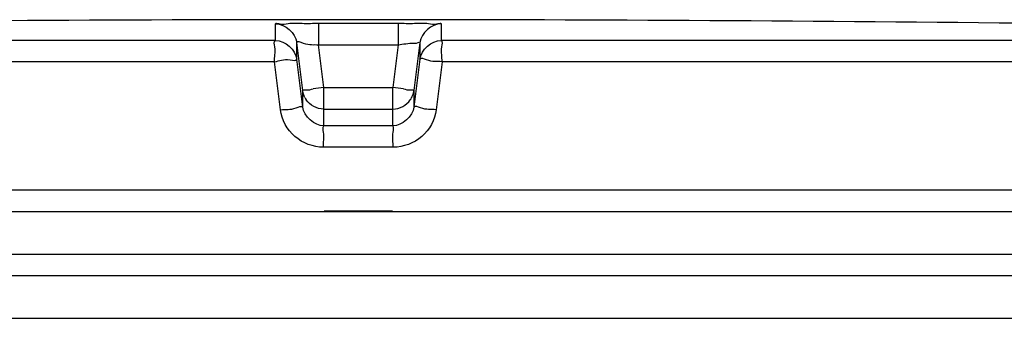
# Model space of a CAD drawing. Header units: millimetres. Extents: x 0 to 594, y 0 to 420.
# Tile 39 of 42: x 538.94 to 544.72, y 352.03 to 353.78. Entities that reach past the tile are written whole.
import ezdxf

# ---------------------------------------------------------------- set-up
doc = ezdxf.new("R2010")
doc.units = ezdxf.units.MM
doc.header["$LTSCALE"] = 32.67
doc.layers.get('0').update_dxf_attribs({"linetype": 'CONTINUOUS'})
doc.layers.add('01_GLOBAL', color=7, linetype='CONTINUOUS')

msp = doc.modelspace()

# ---------------------------------------------------------------- linework, layer by layer
at = {"color": 9, "linetype": 'Continuous'}
for p, q in [((540.4438, 353.6534), (540.4438, 353.7513)), ((540.6958, 353.7543), (540.6958, 353.6279)), ((540.6958, 353.7543), (541.1627, 353.7543)), ((541.1627, 353.7543), (541.1627, 353.6279)), ((541.4147, 353.7513), (541.4147, 353.6534)), ((540.4438, 353.6534), (531.5636, 353.6534)), ((540.568, 353.5439), (540.568, 353.6418)), ((540.6031, 353.3609), (540.568, 353.6418)), ((540.7271, 353.3778), (540.6958, 353.6279)), ((540.6958, 353.6279), (541.1627, 353.6279)), ((541.1627, 353.6279), (541.1314, 353.3778)), ((541.2905, 353.6418), (541.2554, 353.3609)), ((541.2905, 353.6418), (541.2905, 353.5439)), ((550.2949, 353.6534), (541.4147, 353.6534)), ((540.6031, 353.2629), (540.568, 353.5439)), ((541.2905, 353.5439), (541.2554, 353.2629)), ((540.4374, 353.5285), (531.442, 353.5285)), ((540.473, 353.2474), (540.4374, 353.5285)), ((541.4211, 353.5285), (541.3855, 353.2474)), ((550.4165, 353.5285), (541.4211, 353.5285)), ((540.7271, 353.1531), (540.7271, 353.3778)), ((540.7271, 353.3778), (541.1314, 353.3778)), ((541.1314, 353.1531), (541.1314, 353.3778)), ((540.6031, 353.2629), (540.6031, 353.3609)), ((540.6043, 353.3529), (540.6031, 353.3609)), ((541.2542, 353.3529), (541.2554, 353.3609)), ((541.2554, 353.3609), (541.2554, 353.2629)), ((540.7271, 353.2514), (540.7256, 353.2514)), ((540.7271, 353.2514), (541.1314, 353.2514)), ((541.1314, 353.2514), (541.1328, 353.2514)), ((541.1314, 353.1531), (540.7271, 353.1531)), ((541.1341, 353.0281), (540.7244, 353.0281)), ((550.4292, 352.7752), (531.4292, 352.7752)), ((540.7292, 352.6552), (541.1292, 352.6552))]:
    msp.add_line(p, q, dxfattribs=at)
at = {"color": 7, "linetype": 'Continuous'}
for p, q in [((531.4292, 352.6502), (550.4292, 352.6502)), ((531.4292, 352.4002), (550.4292, 352.4002)), ((531.5543, 352.2752), (550.3042, 352.2752))]:
    msp.add_line(p, q, dxfattribs=at)
for centre, radius, start, end in [((540.9292, -7.2873), 361.0625, 89.384203, 90.615797), ((540.7308, 353.3783), 0.129, 207.55699, 214.16733), ((541.1277, 353.3783), 0.129, 325.74785, 332.43721)]:
    msp.add_arc(centre, radius, start, end, dxfattribs=at)
at = {"color": 9, "linetype": 'Continuous'}
for centre, start, end in [((541.9979, 343.2052), 97.1207, 97.46967), ((539.8606, 343.2052), 82.53033, 82.8793)]:
    msp.add_arc(centre, 10.2517, start, end, dxfattribs=at)
for points, knots in [([(540.4438, 353.7513), (540.4438, 353.7577), (540.4836, 353.745), (540.522, 353.7579), (540.6065, 353.7524), (540.6638, 353.7543), (540.6958, 353.7543)], [0, 0, 0, 0, 0.076259, 0.294827, 0.619679, 1, 1, 1, 1]), ([(541.1627, 353.7543), (541.1947, 353.7543), (541.252, 353.7524), (541.3365, 353.7579), (541.3749, 353.745), (541.4147, 353.7577), (541.4147, 353.7513)], [0, 0, 0, 0, 0.380321, 0.705173, 0.923741, 1, 1, 1, 1]), ([(540.4374, 353.5285), (540.4374, 353.5575), (540.4476, 353.5915), (540.4324, 353.6477), (540.4438, 353.6534)], [0, 0, 0, 0, 0.696676, 1, 1, 1, 1]), ([(540.568, 353.6418), (540.5679, 353.6544), (540.6384, 353.6204), (540.6658, 353.6315), (540.6958, 353.6279)], [0, 0, 0, 0, 0.294453, 1, 1, 1, 1]), ([(541.1627, 353.6279), (541.1921, 353.6314), (541.2367, 353.6418), (541.2691, 353.6359), (541.2906, 353.6454), (541.2905, 353.6418)], [0, 0, 0, 0, 0.69026, 0.915397, 1, 1, 1, 1]), ([(541.4211, 353.5285), (541.4211, 353.5575), (541.4109, 353.5915), (541.4261, 353.6477), (541.4147, 353.6534)], [0, 0, 0, 0, 0.696571, 1, 1, 1, 1]), ([(540.4374, 353.5285), (540.4678, 353.5335), (540.4956, 353.5513), (540.5684, 353.5309), (540.568, 353.5439)], [0, 0, 0, 0, 0.702669, 1, 1, 1, 1]), ([(541.4211, 353.5285), (541.3905, 353.5323), (541.3538, 353.5234), (541.2978, 353.5548), (541.2905, 353.5439)], [0, 0, 0, 0, 0.702786, 1, 1, 1, 1]), ([(540.6031, 353.3609), (540.6031, 353.3665), (540.6367, 353.359), (540.65, 353.3679), (540.6652, 353.3699)], [0, 0, 0, 0, 0.268012, 1, 1, 1, 1]), ([(541.1933, 353.3699), (541.2085, 353.3679), (541.2218, 353.359), (541.2554, 353.3665), (541.2554, 353.3609)], [0, 0, 0, 0, 0.731988, 1, 1, 1, 1]), ([(540.473, 353.2474), (540.5035, 353.2512), (540.5404, 353.2426), (540.5955, 353.2735), (540.6031, 353.2629)], [0, 0, 0, 0, 0.703022, 1, 1, 1, 1]), ([(541.3855, 353.2474), (541.355, 353.2512), (541.3181, 353.2426), (541.263, 353.2735), (541.2554, 353.2629)], [0, 0, 0, 0, 0.703022, 1, 1, 1, 1]), ([(540.7244, 353.0281), (540.665, 353.0282), (540.542, 353.0724), (540.4805, 353.1884), (540.473, 353.2474)], [0, 0, 0, 0, 0.499748, 1, 1, 1, 1]), ([(541.3855, 353.2474), (541.378, 353.1886), (541.3167, 353.0725), (541.1937, 353.0282), (541.1341, 353.0281)], [0, 0, 0, 0, 0.498891, 1, 1, 1, 1]), ([(540.7244, 353.0281), (540.7244, 353.0572), (540.7325, 353.0956), (540.7191, 353.1434), (540.7271, 353.1531)], [0, 0, 0, 0, 0.697837, 1, 1, 1, 1]), ([(541.1341, 353.0281), (541.1341, 353.0572), (541.126, 353.0956), (541.1394, 353.1434), (541.1314, 353.1531)], [0, 0, 0, 0, 0.697838, 1, 1, 1, 1])]:
    msp.add_open_spline(points, degree=3, knots=knots, dxfattribs=at)
for points in [[(540.4438, 353.7513), (540.4989, 353.7513), (540.5611, 353.6965), (540.568, 353.6418)], [(541.4147, 353.7513), (541.3596, 353.7513), (541.2974, 353.6965), (541.2905, 353.6418)], [(540.4438, 353.6534), (540.4989, 353.6535), (540.5611, 353.5987), (540.568, 353.5439)], [(541.2905, 353.5439), (541.2974, 353.5987), (541.3596, 353.6535), (541.4147, 353.6534)], [(540.7271, 353.1531), (540.6719, 353.1532), (540.6099, 353.2081), (540.6031, 353.2629)], [(541.2554, 353.2629), (541.2486, 353.2081), (541.1866, 353.1532), (541.1314, 353.1531)]]:
    msp.add_open_spline(points, degree=3, dxfattribs=at)
at = {"color": 7, "linetype": 'Continuous'}
for points, knots in [([(540.6164, 353.3186), (540.6136, 353.324), (540.6087, 353.3352), (540.6055, 353.3469), (540.6044, 353.3529)], [0, 0, 0, 0, 0.502391, 1, 1, 1, 1]), ([(541.2421, 353.3186), (541.2449, 353.324), (541.2498, 353.3352), (541.253, 353.3469), (541.2541, 353.3529)], [0, 0, 0, 0, 0.502392, 1, 1, 1, 1])]:
    msp.add_open_spline(points, degree=3, knots=knots, dxfattribs=at)
for points in [[(540.7256, 353.2514), (540.6872, 353.2519), (540.6456, 353.2741), (540.624, 353.3059)], [(541.1328, 353.2514), (541.1712, 353.2519), (541.2127, 353.274), (541.2343, 353.3057)]]:
    msp.add_open_spline(points, degree=3, dxfattribs=at)
at = {"layer": '01_GLOBAL', "color": 7, "linetype": 'Continuous'}
msp.add_line((531.5543, 352.2752), (550.3042, 352.2752), dxfattribs=at)
at = {"layer": '01_GLOBAL', "color": 9, "linetype": 'Continuous'}
msp.add_line((531.3042, 352.0252), (550.5542, 352.0252), dxfattribs=at)

doc.saveas('drawing.dxf')
